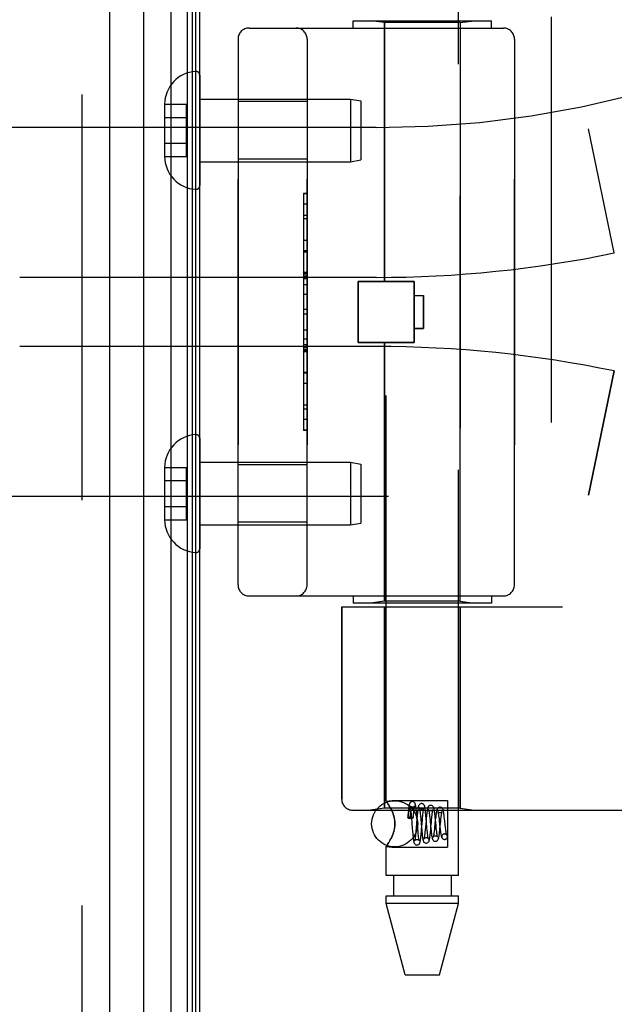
# Model space of a CAD drawing. Header units: inches. Extents: x 0 to 200, y 0 to 129.
# Tile 250 of 256: x 106.48 to 108.09, y 53.93 to 56.6. Entities that reach past the tile are written whole.
import ezdxf

# ---------------------------------------------------------------- set-up
doc = ezdxf.new("R2010")
doc.units = ezdxf.units.IN
doc.header["$LTSCALE"] = 11
doc.header["$MEASUREMENT"] = 0
doc.linetypes.add('HIDDEN', pattern=[0.2, 0.1, -0.1])
doc.layers.get('0').update_dxf_attribs({"linetype": 'CONTINUOUS'})
doc.layers.add('LEFTHAND_DOOR_ASSEMBLY', color=7, linetype='CONTINUOUS')
doc.layers.add('RIGHTHAND_DOOR_ASSEMBLY', color=7, linetype='CONTINUOUS')

msp = doc.modelspace()

# ---------------------------------------------------------------- linework, layer by layer
at = {"color": 3, "linetype": 'Continuous'}
msp.add_line((106.9639, 34.2898), (106.9639, 94.0818), dxfattribs=at)
at = {"layer": 'LEFTHAND_DOOR_ASSEMBLY', "color": 8, "linetype": 'HIDDEN'}
for p, q in [((106.6439, 93.8008), (106.6439, 34.5708)), ((107.9179, 56.6108), (107.9179, 55.0108)), ((107.3804, 56.6008), (107.7554, 56.6008)), ((107.3804, 56.5808), (107.3804, 56.6008)), ((107.4649, 56.5955), (107.4274, 56.6008)), ((107.6709, 56.5955), (107.4649, 56.5955)), ((107.4649, 55.8938), (107.4649, 56.5955)), ((107.6709, 56.5955), (107.7084, 56.6008)), ((107.6709, 55.0261), (107.6709, 56.5955)), ((107.7554, 56.5808), (107.7554, 56.6008)), ((107.0979, 56.5808), (107.7879, 56.5808)), ((107.0679, 56.5508), (107.0679, 55.0708)), ((107.2554, 55.0708), (107.2554, 56.5508)), ((107.8179, 56.5508), (107.8179, 55.0708)), ((107.2554, 56.3813), (107.0679, 56.3813)), ((107.4429, 56.3108), (106.0249, 56.3108)), ((108.0889, 55.9708), (108.0191, 56.3074)), ((107.2554, 56.2253), (107.0679, 56.2253)), ((107.2454, 56.1318), (107.2554, 56.1318)), ((107.2454, 56.1318), (107.2454, 55.4898)), ((107.2554, 56.1315), (107.2454, 56.1315)), ((107.2454, 56.0734), (107.2554, 56.0734)), ((107.2554, 56.0632), (107.2454, 56.0632)), ((107.2554, 56.0044), (107.2454, 56.0044)), ((107.2454, 55.9742), (107.2554, 55.9742)), ((107.2454, 55.9176), (107.2554, 55.9176)), ((107.2454, 55.9174), (107.2554, 55.9174)), ((107.2554, 55.9171), (107.2454, 55.9171)), ((107.4429, 55.9046), (106.4754, 55.9046)), ((107.3939, 55.8938), (107.5459, 55.8938)), ((107.3939, 55.7278), (107.3939, 55.8938)), ((107.5459, 55.7278), (107.5459, 55.8938)), ((107.2454, 55.8592), (107.2554, 55.8592)), ((107.5459, 55.8558), (107.5709, 55.8558)), ((107.5709, 55.8558), (107.5709, 55.7658)), ((107.2554, 55.8171), (107.2454, 55.8171)), ((107.5709, 55.7658), (107.5459, 55.7658)), ((107.2554, 55.7369), (107.2454, 55.7369)), ((107.4429, 55.7171), (106.4754, 55.7171)), ((107.2554, 55.7213), (107.2454, 55.7213)), ((107.2554, 55.7137), (107.2454, 55.7137)), ((107.2554, 55.7083), (107.2454, 55.7083)), ((107.2554, 55.7035), (107.2454, 55.7035)), ((107.3939, 55.7278), (107.5459, 55.7278)), ((107.4649, 55.0261), (107.4649, 55.7278)), ((108.0889, 55.6508), (108.0191, 55.3142)), ((107.2554, 55.6451), (107.2454, 55.6451)), ((107.2554, 55.5188), (107.2454, 55.5188)), ((107.2554, 55.4898), (107.2454, 55.4898)), ((107.2554, 55.3963), (107.0679, 55.3963)), ((107.4429, 55.3108), (106.0249, 55.3108)), ((107.2554, 55.2403), (107.0679, 55.2403)), ((107.0979, 55.0408), (107.7879, 55.0408)), ((107.3804, 55.0408), (107.3804, 55.0208)), ((107.7554, 55.0408), (107.7554, 55.0208)), ((107.3492, 55.0108), (107.9479, 55.0108)), ((107.3492, 55.0108), (107.3492, 54.4896)), ((107.7554, 55.0208), (107.3804, 55.0208)), ((107.4649, 55.0261), (107.4274, 55.0208)), ((107.6709, 55.0261), (107.4649, 55.0261)), ((107.4649, 55.0108), (107.4649, 54.4648)), ((107.6709, 55.0261), (107.7084, 55.0208)), ((107.6709, 55.0108), (107.6709, 54.4648)), ((107.3792, 54.4596), (109.4429, 54.4596)), ((107.4649, 54.4648), (107.4274, 54.4596)), ((107.6709, 54.4648), (107.4649, 54.4648)), ((107.6709, 54.4648), (107.7084, 54.4596))]:
    msp.add_line(p, q, dxfattribs=at)
for centre, radius, start, end in [((107.4429, 59.0859), 2.7751, 270, 316.1116), ((107.0979, 56.5508), 0.03, 90, 180), ((107.2254, 56.5508), 0.03, 0, 90), ((107.7879, 56.5508), 0.03, 0, 90), ((107.4429, 59.0859), 3.1814, 270, 281.7157), ((107.4429, 52.5357), 3.1814, 78.2843, 90), ((107.4429, 52.5357), 2.7751, 43.8884, 90), ((107.0979, 55.0708), 0.03, 180, 270), ((107.2254, 55.0708), 0.03, 270, 360), ((107.7879, 55.0708), 0.03, 270, 360), ((107.3792, 54.4896), 0.03, 180, 270)]:
    msp.add_arc(centre, radius, start, end, dxfattribs=at)
at = {"layer": 'RIGHTHAND_DOOR_ASSEMBLY', "color": 7, "linetype": 'Continuous'}
for p, q in [((106.8862, 34.5204), (106.8862, 93.8512)), ((106.9296, 93.8422), (106.9296, 34.5294)), ((106.9433, 93.8355), (106.9433, 34.5361)), ((106.811, 93.8228), (106.811, 34.5488)), ((106.952, 93.8331), (106.952, 34.5385))]:
    msp.add_line(p, q, dxfattribs=at)
at = {"layer": 'RIGHTHAND_DOOR_ASSEMBLY', "color": 8, "linetype": 'HIDDEN'}
for p, q in [((106.6439, 93.8008), (106.6439, 34.5708)), ((107.4699, 54.4843), (107.4699, 57.1308)), ((107.6659, 54.2828), (107.6659, 57.1308)), ((107.9179, 56.6108), (107.9179, 55.0108)), ((107.3804, 56.6008), (107.7554, 56.6008)), ((107.3804, 56.5808), (107.3804, 56.6008)), ((107.4649, 56.5955), (107.4274, 56.6008)), ((107.6709, 56.5955), (107.4649, 56.5955)), ((107.4649, 56.5955), (107.4649, 55.8938)), ((107.6709, 56.5955), (107.7084, 56.6008)), ((107.6709, 56.5955), (107.6709, 55.0261)), ((107.7554, 56.5808), (107.7554, 56.6008)), ((107.0979, 56.5808), (107.7879, 56.5808)), ((107.0679, 55.0708), (107.0679, 56.5508)), ((107.2554, 56.5508), (107.2554, 55.0708)), ((107.8179, 55.0708), (107.8179, 56.5508)), ((106.9639, 56.4532), (106.9639, 56.1534)), ((106.8684, 56.3744), (106.9284, 56.3744)), ((106.8684, 56.3744), (106.8684, 56.3733)), ((106.8684, 56.3733), (106.8684, 56.2333)), ((106.9284, 56.2322), (106.9284, 56.3744)), ((106.9639, 56.3883), (107.3731, 56.3883)), ((107.2554, 56.3813), (107.0679, 56.3813)), ((107.3731, 56.3883), (107.4014, 56.3833)), ((107.3731, 56.3883), (107.3731, 56.2183)), ((107.4014, 56.3833), (107.4014, 56.2233)), ((106.8684, 56.3383), (106.9284, 56.3383)), ((107.4429, 56.3108), (106.0249, 56.3108)), ((108.0889, 55.9708), (108.0191, 56.3074)), ((106.8684, 56.2683), (106.9284, 56.2683)), ((106.8684, 56.2333), (106.8684, 56.2322)), ((106.8684, 56.2322), (106.9284, 56.2322)), ((106.9639, 56.2183), (107.3731, 56.2183)), ((107.2554, 56.2253), (107.0679, 56.2253)), ((107.3731, 56.2183), (107.4014, 56.2233)), ((107.2554, 56.1318), (107.2454, 56.1318)), ((107.2454, 56.1318), (107.2454, 55.4899)), ((107.2554, 56.1028), (107.2454, 56.1028)), ((107.2554, 55.9765), (107.2454, 55.9765)), ((107.2554, 55.9181), (107.2454, 55.9181)), ((107.4429, 55.9046), (106.4754, 55.9046)), ((107.2554, 55.9133), (107.2454, 55.9133)), ((107.2554, 55.9079), (107.2454, 55.9079)), ((107.2554, 55.9003), (107.2454, 55.9003)), ((107.5459, 55.8938), (107.3939, 55.8938)), ((107.3939, 55.8938), (107.3939, 55.7278)), ((107.5459, 55.8938), (107.5459, 55.7278)), ((107.2554, 55.8847), (107.2454, 55.8847)), ((107.5459, 55.8558), (107.5709, 55.8558)), ((107.5709, 55.7658), (107.5709, 55.8558)), ((107.2554, 55.8045), (107.2454, 55.8045)), ((107.2454, 55.7624), (107.2554, 55.7624)), ((107.5459, 55.7658), (107.5709, 55.7658)), ((107.4429, 55.7171), (106.4754, 55.7171)), ((107.2554, 55.7045), (107.2454, 55.7045)), ((107.2454, 55.7042), (107.2554, 55.7042)), ((107.2454, 55.704), (107.2554, 55.704)), ((107.5459, 55.7278), (107.3939, 55.7278)), ((107.4649, 55.7278), (107.4649, 55.0261)), ((108.0191, 55.3142), (108.0889, 55.6508)), ((107.2454, 55.6474), (107.2554, 55.6474)), ((107.2554, 55.6172), (107.2454, 55.6172)), ((107.2554, 55.5584), (107.2454, 55.5584)), ((107.2454, 55.5482), (107.2554, 55.5482)), ((107.2554, 55.4901), (107.2454, 55.4901)), ((107.2454, 55.4899), (107.2554, 55.4899)), ((106.9639, 55.4682), (106.9639, 55.1684)), ((106.8684, 55.3894), (106.9284, 55.3894)), ((106.8684, 55.3894), (106.8684, 55.3883)), ((106.8684, 55.3883), (106.8684, 55.2483)), ((106.9284, 55.2472), (106.9284, 55.3894)), ((106.9639, 55.4033), (107.3731, 55.4033)), ((107.2554, 55.3963), (107.0679, 55.3963)), ((107.3731, 55.4033), (107.4014, 55.3983)), ((107.3731, 55.4033), (107.3731, 55.2333)), ((107.4014, 55.3983), (107.4014, 55.2383)), ((106.8684, 55.3533), (106.9284, 55.3533)), ((107.4429, 55.3108), (106.0249, 55.3108)), ((106.8684, 55.2833), (106.9284, 55.2833)), ((106.8684, 55.2483), (106.8684, 55.2472)), ((106.8684, 55.2472), (106.9284, 55.2472)), ((106.9639, 55.2333), (107.3731, 55.2333)), ((107.2554, 55.2403), (107.0679, 55.2403)), ((107.3731, 55.2333), (107.4014, 55.2383)), ((107.0979, 55.0408), (107.7879, 55.0408)), ((107.3804, 55.0408), (107.3804, 55.0208)), ((107.7554, 55.0408), (107.7554, 55.0208)), ((107.3492, 55.0108), (107.9479, 55.0108)), ((107.3492, 54.4896), (107.3492, 55.0108)), ((107.7554, 55.0208), (107.3804, 55.0208)), ((107.4649, 55.0261), (107.4274, 55.0208)), ((107.6709, 55.0261), (107.4649, 55.0261)), ((107.4649, 54.4648), (107.4649, 55.0108)), ((107.6709, 55.0261), (107.7084, 55.0208)), ((107.6709, 54.4648), (107.6709, 55.0108)), ((107.4699, 54.4843), (107.4859, 54.4863)), ((107.4699, 54.4843), (107.4703, 54.4838)), ((107.4712, 54.4825), (107.4727, 54.4804)), ((107.4748, 54.4773), (107.4774, 54.4734)), ((107.4859, 54.4863), (107.6359, 54.4863)), ((107.6359, 54.4863), (107.6359, 54.3593)), ((107.3792, 54.4596), (109.4429, 54.4596)), ((107.4649, 54.4648), (107.4274, 54.4596)), ((107.6709, 54.4648), (107.4649, 54.4648)), ((107.4831, 54.4631), (107.4859, 54.4567)), ((107.5291, 54.4475), (107.5285, 54.4394)), ((107.5296, 54.4526), (107.5291, 54.4475)), ((107.5296, 54.4459), (107.5298, 54.4479)), ((107.5298, 54.4479), (107.5301, 54.4496)), ((107.5301, 54.4496), (107.5303, 54.4511)), ((107.5349, 54.4577), (107.535, 54.4572)), ((107.535, 54.4572), (107.535, 54.4566)), ((107.535, 54.4566), (107.535, 54.4559)), ((107.535, 54.4559), (107.5351, 54.4552)), ((107.5351, 54.4552), (107.5351, 54.4543)), ((107.5351, 54.4543), (107.5351, 54.4534)), ((107.5351, 54.4534), (107.5352, 54.4524)), ((107.5352, 54.4524), (107.5352, 54.4512)), ((107.5352, 54.4512), (107.5352, 54.4499)), ((107.5352, 54.4499), (107.5352, 54.4484)), ((107.5352, 54.4484), (107.5352, 54.4459)), ((107.5374, 54.4515), (107.5378, 54.447)), ((107.5378, 54.447), (107.5384, 54.4396)), ((107.5438, 54.4447), (107.5442, 54.449)), ((107.5526, 54.4488), (107.5521, 54.4542)), ((107.5533, 54.4402), (107.5526, 54.4488)), ((107.5619, 54.453), (107.5623, 54.4491)), ((107.569, 54.4441), (107.5694, 54.4484)), ((107.6709, 54.4648), (107.7084, 54.4596)), ((107.5288, 54.4386), (107.5291, 54.4413)), ((107.5291, 54.4413), (107.5294, 54.4438)), ((107.5294, 54.4438), (107.5296, 54.4459)), ((107.5352, 54.4459), (107.5352, 54.443)), ((107.5352, 54.443), (107.5352, 54.4396)), ((107.5352, 54.4396), (107.5352, 54.437)), ((107.5359, 54.437), (107.5352, 54.437)), ((107.5434, 54.4393), (107.5438, 54.4447)), ((107.5534, 54.4373), (107.5512, 54.4109)), ((107.563, 54.4426), (107.5636, 54.4352)), ((107.5658, 54.406), (107.5681, 54.4343)), ((107.578, 54.4314), (107.5764, 54.4135)), ((107.5785, 54.4366), (107.5777, 54.445)), ((107.5786, 54.4375), (107.578, 54.4314)), ((107.5876, 54.4434), (107.5882, 54.4386)), ((107.5892, 54.428), (107.5901, 54.4193)), ((107.5914, 54.4144), (107.5924, 54.4257)), ((107.5924, 54.4257), (107.5932, 54.4337)), ((107.5932, 54.4337), (107.5936, 54.4387)), ((107.6032, 54.4327), (107.6011, 54.4123)), ((107.6029, 54.4402), (107.6024, 54.4455)), ((107.6035, 54.4346), (107.6029, 54.4402)), ((107.6051, 54.4178), (107.6035, 54.4346)), ((107.6127, 54.4405), (107.6132, 54.4362)), ((107.6158, 54.4096), (107.6179, 54.4298)), ((107.6179, 54.4298), (107.6184, 54.435)), ((107.6282, 54.4359), (107.6276, 54.4414)), ((107.6289, 54.43), (107.6282, 54.4359)), ((107.6298, 54.4211), (107.6289, 54.43)), ((107.6308, 54.4127), (107.6298, 54.4211)), ((107.5407, 54.4105), (107.5414, 54.4015)), ((107.5414, 54.4015), (107.5419, 54.3958)), ((107.5506, 54.403), (107.5501, 54.3981)), ((107.5512, 54.4109), (107.5506, 54.403)), ((107.5564, 54.4013), (107.5558, 54.4087)), ((107.5568, 54.3968), (107.5564, 54.4013)), ((107.5656, 54.4129), (107.5663, 54.4044)), ((107.5756, 54.4055), (107.5751, 54.4006)), ((107.5764, 54.4135), (107.5756, 54.4055)), ((107.5813, 54.4046), (107.5806, 54.4119)), ((107.5817, 54.4003), (107.5813, 54.4046)), ((107.5821, 54.3963), (107.5817, 54.4003)), ((107.5901, 54.4193), (107.5909, 54.4104)), ((107.5906, 54.4058), (107.5914, 54.4144)), ((107.5909, 54.4104), (107.5916, 54.4045)), ((107.6011, 54.4123), (107.6006, 54.4071)), ((107.6059, 54.4101), (107.6051, 54.4178)), ((107.6064, 54.4056), (107.6059, 54.4101)), ((107.6069, 54.4014), (107.6064, 54.4056)), ((107.6158, 54.4131), (107.6164, 54.4078)), ((107.627, 54.3952), (107.6283, 54.3953)), ((107.6284, 54.3953), (107.6271, 54.3951)), ((107.6314, 54.4077), (107.6308, 54.4127)), ((107.4859, 54.3889), (107.4831, 54.3825)), ((107.6284, 54.3803), (107.6298, 54.3805)), ((107.6284, 54.3803), (107.6298, 54.3804)), ((107.4699, 54.3614), (107.4859, 54.3593)), ((107.4699, 54.2828), (107.4699, 54.3614)), ((107.4859, 54.3593), (107.6359, 54.3593)), ((107.6659, 54.2828), (107.4699, 54.2828)), ((107.4894, 54.2828), (107.4894, 54.2278)), ((107.6464, 54.2828), (107.6464, 54.2278)), ((107.4699, 54.2278), (107.6659, 54.2278)), ((107.4699, 54.2069), (107.4699, 54.2278)), ((107.6659, 54.2069), (107.4699, 54.2069)), ((107.5214, 54.0128), (107.4699, 54.2069)), ((107.6144, 54.0128), (107.6659, 54.2069)), ((107.6659, 54.2069), (107.6659, 54.2278)), ((107.5214, 54.0128), (107.6144, 54.0128))]:
    msp.add_line(p, q, dxfattribs=at)
at = {"layer": 'RIGHTHAND_DOOR_ASSEMBLY', "color": 3, "linetype": 'Continuous'}
msp.add_line((106.7189, 93.8008), (106.7189, 34.5708), dxfattribs=at)
at = {"layer": 'RIGHTHAND_DOOR_ASSEMBLY', "color": 8, "linetype": 'HIDDEN'}
for points in [[(107.4859, 54.4567), (107.4831, 54.4631), (107.4802, 54.4686), (107.4774, 54.4734), (107.4748, 54.4773), (107.4727, 54.4804), (107.4712, 54.4825), (107.4703, 54.4838)], [(107.5409, 54.4828), (107.54, 54.4828), (107.5382, 54.4823), (107.5365, 54.4814), (107.5352, 54.4803), (107.5343, 54.4792), (107.5337, 54.4782), (107.5332, 54.4773), (107.5329, 54.4764), (107.5326, 54.4755), (107.5324, 54.4745), (107.5322, 54.4735), (107.5319, 54.4724), (107.5317, 54.4712), (107.5315, 54.4699), (107.5313, 54.4685), (107.5311, 54.4669), (107.5309, 54.4652), (107.5307, 54.4634), (107.5304, 54.4615), (107.5302, 54.4595), (107.53, 54.4573), (107.5296, 54.4526)], [(107.5521, 54.4542), (107.5518, 54.4567), (107.5516, 54.4592), (107.5513, 54.4615), (107.5511, 54.4636), (107.5509, 54.4656), (107.5506, 54.4674), (107.5504, 54.469), (107.5502, 54.4705), (107.5499, 54.4719), (107.5497, 54.4731), (107.5494, 54.4742), (107.5492, 54.4752), (107.5489, 54.4762), (107.5486, 54.4772), (107.5481, 54.4781), (107.5475, 54.4792), (107.5466, 54.4803), (107.5453, 54.4814), (107.5436, 54.4823), (107.5417, 54.4828), (107.5409, 54.4828)], [(107.5659, 54.4778), (107.5649, 54.4777), (107.563, 54.4772), (107.5613, 54.4763), (107.5599, 54.4751), (107.559, 54.4739), (107.5584, 54.4728), (107.558, 54.4718), (107.5577, 54.4708), (107.5574, 54.4698), (107.5571, 54.4687), (107.5569, 54.4675), (107.5566, 54.4662), (107.5564, 54.4648), (107.5561, 54.4632), (107.5559, 54.4615), (107.5556, 54.4596), (107.5554, 54.4576), (107.5552, 54.4555), (107.5549, 54.4532), (107.5547, 54.4508), (107.5542, 54.4457)], [(107.5769, 54.4528), (107.5766, 54.4553), (107.5764, 54.4576), (107.5761, 54.4597), (107.5758, 54.4617), (107.5756, 54.4635), (107.5753, 54.4651), (107.5751, 54.4666), (107.5748, 54.4679), (107.5745, 54.4691), (107.5743, 54.4702), (107.5739, 54.4712), (107.5736, 54.4722), (107.5731, 54.4732), (107.5724, 54.4743), (107.5715, 54.4754), (107.5701, 54.4765), (107.5684, 54.4773), (107.5666, 54.4778), (107.5659, 54.4778)], [(107.4859, 54.4567), (107.4876, 54.4525), (107.4891, 54.4481), (107.4905, 54.4435), (107.4916, 54.4387), (107.4925, 54.4336), (107.4931, 54.4282), (107.4933, 54.4228), (107.4931, 54.4174), (107.4925, 54.4121), (107.4916, 54.407), (107.4905, 54.4022), (107.4891, 54.3976), (107.4876, 54.3931), (107.4859, 54.3889)], [(107.4859, 54.3889), (107.4884, 54.3955), (107.4905, 54.4022), (107.492, 54.4091), (107.493, 54.416), (107.4933, 54.4229), (107.493, 54.4298), (107.492, 54.4367), (107.4905, 54.4435), (107.4884, 54.4502), (107.4859, 54.4567)], [(107.5303, 54.4511), (107.5305, 54.4525), (107.5306, 54.4531), (107.5307, 54.4537), (107.5307, 54.4543), (107.5308, 54.4548), (107.5309, 54.4553), (107.531, 54.4558), (107.5311, 54.4562), (107.5312, 54.4566), (107.5312, 54.457), (107.5313, 54.4574), (107.5314, 54.4577), (107.5314, 54.458), (107.5315, 54.4584), (107.5316, 54.4586), (107.5316, 54.4589), (107.5317, 54.4592), (107.5318, 54.4594), (107.5318, 54.4597), (107.5319, 54.4599), (107.532, 54.4601), (107.532, 54.4603), (107.5321, 54.4605), (107.5322, 54.4607), (107.5322, 54.4609), (107.5323, 54.4611), (107.5324, 54.4613), (107.5324, 54.4615), (107.5325, 54.4616), (107.5326, 54.4618), (107.5326, 54.4619), (107.5327, 54.4621), (107.5328, 54.4622), (107.5328, 54.4623), (107.5329, 54.4624), (107.533, 54.4625), (107.5331, 54.4626), (107.5331, 54.4627), (107.5332, 54.4628), (107.5333, 54.4628), (107.5334, 54.4628), (107.5335, 54.4629), (107.5336, 54.4628), (107.5338, 54.4627), (107.5339, 54.4626), (107.534, 54.4624), (107.5341, 54.4622), (107.5342, 54.4621), (107.5343, 54.4619), (107.5343, 54.4617), (107.5344, 54.4616), (107.5344, 54.4614), (107.5344, 54.4613), (107.5345, 54.4612), (107.5345, 54.461), (107.5345, 54.4609), (107.5345, 54.4608), (107.5346, 54.4606), (107.5346, 54.4605), (107.5346, 54.4604), (107.5346, 54.4603), (107.5346, 54.4601), (107.5347, 54.46), (107.5347, 54.4599), (107.5347, 54.4597), (107.5347, 54.4596), (107.5347, 54.4594), (107.5348, 54.4593), (107.5348, 54.4591), (107.5348, 54.4589), (107.5348, 54.4587), (107.5348, 54.4585), (107.5349, 54.4583), (107.5349, 54.4581), (107.5349, 54.4579), (107.5349, 54.4577)], [(107.5409, 54.4678), (107.5397, 54.4679), (107.5382, 54.4683), (107.5369, 54.469), (107.536, 54.4698), (107.5353, 54.4705), (107.5349, 54.4711), (107.5348, 54.4714), (107.5347, 54.4715)], [(107.5347, 54.4715), (107.5347, 54.4715), (107.5348, 54.4714), (107.5348, 54.4711), (107.5349, 54.4707), (107.5351, 54.4701), (107.5352, 54.4694), (107.5354, 54.4685), (107.5355, 54.4675), (107.5357, 54.4665), (107.5359, 54.4652), (107.536, 54.4639), (107.5362, 54.4625), (107.5364, 54.4609), (107.5366, 54.4593), (107.5368, 54.4575)], [(107.5368, 54.4575), (107.5372, 54.4536), (107.5374, 54.4515)], [(107.547, 54.4714), (107.547, 54.4715), (107.547, 54.4715), (107.547, 54.4714), (107.5468, 54.4711), (107.5464, 54.4704), (107.5456, 54.4697), (107.5445, 54.4689), (107.5431, 54.4682), (107.5416, 54.4678), (107.5409, 54.4678)], [(107.5442, 54.449), (107.5446, 54.4531), (107.5448, 54.455)], [(107.5448, 54.455), (107.5451, 54.4586), (107.5453, 54.4603), (107.5455, 54.4618), (107.5456, 54.4633), (107.5458, 54.4646), (107.546, 54.4659), (107.5461, 54.467), (107.5463, 54.468), (107.5465, 54.4689), (107.5466, 54.4697), (107.5467, 54.4703), (107.5468, 54.4709), (107.5469, 54.4712), (107.547, 54.4714)], [(107.5659, 54.4628), (107.5648, 54.4629), (107.5633, 54.4633), (107.5621, 54.4639), (107.5611, 54.4647), (107.5604, 54.4654), (107.56, 54.466), (107.5598, 54.4663), (107.5598, 54.4664)], [(107.5598, 54.4664), (107.5598, 54.4664), (107.5599, 54.4663), (107.5599, 54.4659), (107.5601, 54.4654), (107.5602, 54.4648), (107.5604, 54.464), (107.5606, 54.463), (107.5607, 54.462), (107.5609, 54.4608), (107.5611, 54.4594), (107.5613, 54.458), (107.5615, 54.4564), (107.5617, 54.4548), (107.5619, 54.453)], [(107.5623, 54.4491), (107.5627, 54.4449), (107.563, 54.4426)], [(107.5718, 54.466), (107.5719, 54.4662), (107.5719, 54.4664), (107.5719, 54.4664), (107.5718, 54.4661), (107.5714, 54.4655), (107.5707, 54.4647), (107.5695, 54.4639), (107.5681, 54.4632), (107.5665, 54.4628), (107.5659, 54.4628)], [(107.5694, 54.4484), (107.5698, 54.4524), (107.57, 54.4542), (107.5702, 54.456), (107.5704, 54.4576), (107.5706, 54.4591), (107.5708, 54.4604), (107.571, 54.4617), (107.5712, 54.4628), (107.5713, 54.4638), (107.5715, 54.4647), (107.5716, 54.4654), (107.5718, 54.4659), (107.5718, 54.466)], [(107.5777, 54.445), (107.5774, 54.4477), (107.5769, 54.4528)], [(107.5909, 54.4728), (107.5899, 54.4727), (107.588, 54.4722), (107.5862, 54.4713), (107.5849, 54.4701), (107.584, 54.4689), (107.5834, 54.4677), (107.5829, 54.4666), (107.5825, 54.4655), (107.5822, 54.4643), (107.5819, 54.463), (107.5816, 54.4615), (107.5813, 54.4599), (107.581, 54.4581), (107.5807, 54.4561), (107.5804, 54.4539), (107.5801, 54.4515), (107.5798, 54.449), (107.5795, 54.4463), (107.5792, 54.4435), (107.5786, 54.4375)], [(107.5908, 54.4578), (107.5898, 54.4579), (107.5884, 54.4583), (107.5871, 54.4589), (107.5862, 54.4596), (107.5855, 54.4603), (107.5851, 54.4609), (107.5849, 54.4612), (107.5849, 54.4612)], [(107.5849, 54.4612), (107.5849, 54.4612), (107.585, 54.4611), (107.5851, 54.4607), (107.5852, 54.4601), (107.5854, 54.4594), (107.5856, 54.4585), (107.5858, 54.4574), (107.586, 54.4561), (107.5862, 54.4548), (107.5864, 54.4532), (107.5867, 54.4515), (107.5869, 54.4497), (107.5871, 54.4477), (107.5874, 54.4456), (107.5876, 54.4434)], [(107.5967, 54.4608), (107.5967, 54.4611), (107.5968, 54.4613), (107.5968, 54.4613), (107.5966, 54.461), (107.5962, 54.4604), (107.5955, 54.4596), (107.5944, 54.4588), (107.593, 54.4582), (107.5914, 54.4578), (107.5908, 54.4578)], [(107.6024, 54.4455), (107.6021, 54.448), (107.6018, 54.4504), (107.6015, 54.4527), (107.6012, 54.4549), (107.6009, 54.4569), (107.6007, 54.4587), (107.6004, 54.4604), (107.6001, 54.4619), (107.5998, 54.4633), (107.5995, 54.4645), (107.5992, 54.4657), (107.5988, 54.4668), (107.5983, 54.4679), (107.5976, 54.4691), (107.5967, 54.4702), (107.5953, 54.4714), (107.5936, 54.4723), (107.5917, 54.4728), (107.5909, 54.4728)], [(107.5936, 54.4387), (107.5941, 54.4433), (107.5944, 54.4455), (107.5946, 54.4475), (107.5948, 54.4494), (107.595, 54.4512), (107.5953, 54.4529), (107.5955, 54.4544), (107.5957, 54.4559), (107.5959, 54.4571), (107.5961, 54.4582), (107.5963, 54.4592), (107.5965, 54.46), (107.5966, 54.4606), (107.5967, 54.4608)], [(107.6159, 54.4678), (107.6149, 54.4677), (107.6129, 54.4672), (107.6112, 54.4663), (107.6098, 54.465), (107.6089, 54.4638), (107.6083, 54.4627), (107.6078, 54.4615), (107.6074, 54.4604), (107.607, 54.4591), (107.6067, 54.4578), (107.6064, 54.4563), (107.6061, 54.4546), (107.6058, 54.4527), (107.6054, 54.4507), (107.6051, 54.4485), (107.6048, 54.4462), (107.6045, 54.4437), (107.6042, 54.4411), (107.6039, 54.4384), (107.6032, 54.4327)], [(107.6158, 54.4528), (107.6152, 54.4528), (107.6137, 54.4532), (107.6124, 54.4538), (107.6113, 54.4545), (107.6106, 54.4552), (107.6102, 54.4557), (107.6101, 54.456), (107.61, 54.4561)], [(107.61, 54.4561), (107.6101, 54.4559), (107.6102, 54.4555), (107.6104, 54.4549), (107.6106, 54.4542), (107.6108, 54.4532), (107.611, 54.4521), (107.6112, 54.4509), (107.6114, 54.4495), (107.6117, 54.4479), (107.6119, 54.4463), (107.6122, 54.4445), (107.6124, 54.4426), (107.6127, 54.4405)], [(107.6215, 54.4554), (107.6215, 54.4558), (107.6217, 54.4561), (107.6217, 54.4561), (107.6215, 54.4559), (107.6211, 54.4553), (107.6204, 54.4546), (107.6193, 54.4538), (107.6179, 54.4531), (107.6164, 54.4528), (107.6158, 54.4528)], [(107.6276, 54.4414), (107.6272, 54.4439), (107.6269, 54.4463), (107.6266, 54.4486), (107.6263, 54.4507), (107.626, 54.4527), (107.6257, 54.4544), (107.6254, 54.456), (107.6251, 54.4575), (107.6248, 54.4588), (107.6244, 54.46), (107.6241, 54.4611), (107.6237, 54.4621), (107.6232, 54.4632), (107.6225, 54.4643), (107.6215, 54.4654), (107.6202, 54.4665), (107.6185, 54.4673), (107.6166, 54.4678), (107.6159, 54.4678)], [(107.6184, 54.435), (107.619, 54.4398), (107.6193, 54.442), (107.6195, 54.4441), (107.6198, 54.446), (107.62, 54.4478), (107.6203, 54.4495), (107.6205, 54.451), (107.6208, 54.4523), (107.621, 54.4535), (107.6212, 54.4544), (107.6214, 54.4552), (107.6215, 54.4554)], [(107.5285, 54.4394), (107.5285, 54.4397), (107.529, 54.4402), (107.5299, 54.4407), (107.5311, 54.4411), (107.5325, 54.4414), (107.5341, 54.4416), (107.5359, 54.4417)], [(107.5288, 54.4386), (107.5285, 54.4392), (107.5285, 54.4394)], [(107.5288, 54.4386), (107.5305, 54.4382), (107.5321, 54.4379), (107.5337, 54.4374), (107.5352, 54.437)], [(107.5359, 54.4417), (107.5379, 54.4416), (107.5397, 54.4413), (107.5412, 54.441), (107.5424, 54.4405), (107.5431, 54.4399), (107.5434, 54.4393), (107.5434, 54.4393)], [(107.5434, 54.4393), (107.5431, 54.4387), (107.5424, 54.4382), (107.5412, 54.4377), (107.5397, 54.4373), (107.5379, 54.4371), (107.5359, 54.437)], [(107.5384, 54.4396), (107.5395, 54.4256), (107.5397, 54.4226), (107.5407, 54.4105)], [(107.5558, 54.4087), (107.5547, 54.4225), (107.5533, 54.4402)], [(107.5542, 54.4457), (107.5539, 54.443), (107.5534, 54.4373)], [(107.5636, 54.4352), (107.5646, 54.4244), (107.5656, 54.4129)], [(107.5681, 54.4343), (107.5688, 54.4417), (107.569, 54.4441)], [(107.5806, 54.4119), (107.5794, 54.4253), (107.5785, 54.4366)], [(107.5882, 54.4386), (107.5889, 54.4308), (107.5892, 54.428)], [(107.6132, 54.4362), (107.614, 54.4289), (107.6143, 54.4264)], [(107.6143, 54.4264), (107.6149, 54.4211), (107.6158, 54.4131)], [(107.5419, 54.3958), (107.5422, 54.3932), (107.5424, 54.3906), (107.5427, 54.3882), (107.5429, 54.3859), (107.5432, 54.3838), (107.5434, 54.3818), (107.5437, 54.3801), (107.5439, 54.3784), (107.5442, 54.3769), (107.5444, 54.3756), (107.5447, 54.3744), (107.5449, 54.3733), (107.5452, 54.3723), (107.5455, 54.3713), (107.5459, 54.3703), (107.5465, 54.3692), (107.5474, 54.3681), (107.5487, 54.3669), (107.5505, 54.3659), (107.5524, 54.3654), (107.5534, 54.3653)], [(107.5501, 54.3981), (107.5497, 54.3938), (107.5495, 54.3917), (107.5493, 54.3898), (107.5491, 54.388), (107.5489, 54.3863), (107.5487, 54.3848), (107.5485, 54.3833), (107.5483, 54.382), (107.5481, 54.3808), (107.548, 54.3798), (107.5478, 54.3789), (107.5476, 54.3781), (107.5475, 54.3775), (107.5474, 54.377), (107.5473, 54.3769)], [(107.5534, 54.3653), (107.5541, 54.3653), (107.5559, 54.3658), (107.5576, 54.3666), (107.559, 54.3677), (107.5599, 54.3688), (107.5606, 54.3698), (107.561, 54.3708), (107.5614, 54.3718), (107.5617, 54.3728), (107.562, 54.3739), (107.5622, 54.3751), (107.5625, 54.3764), (107.5627, 54.3778), (107.563, 54.3794), (107.5632, 54.3812), (107.5635, 54.3831), (107.5637, 54.3852), (107.564, 54.3874), (107.5643, 54.3898), (107.5645, 54.3923), (107.565, 54.3976)], [(107.5574, 54.3908), (107.557, 54.3947), (107.5568, 54.3968)], [(107.565, 54.3976), (107.5653, 54.4004), (107.5658, 54.406)], [(107.5663, 54.4044), (107.5666, 54.4017), (107.5671, 54.3965)], [(107.5671, 54.3965), (107.5674, 54.3941), (107.5677, 54.3918), (107.5679, 54.3896), (107.5682, 54.3876), (107.5684, 54.3857), (107.5687, 54.384), (107.569, 54.3824), (107.5692, 54.381), (107.5695, 54.3797), (107.5698, 54.3785), (107.5701, 54.3774), (107.5705, 54.3764), (107.5709, 54.3753), (107.5715, 54.3742), (107.5724, 54.373), (107.5738, 54.3718), (107.5755, 54.3709), (107.5774, 54.3704), (107.5784, 54.3703)], [(107.5751, 54.4006), (107.5746, 54.3962), (107.5744, 54.3942), (107.5742, 54.3924), (107.574, 54.3906), (107.5737, 54.389), (107.5735, 54.3876), (107.5733, 54.3863), (107.5731, 54.3851), (107.5729, 54.3841), (107.5728, 54.3833), (107.5726, 54.3826), (107.5726, 54.3824)], [(107.5784, 54.3703), (107.5791, 54.3703), (107.5809, 54.3707), (107.5826, 54.3716), (107.584, 54.3726), (107.5849, 54.3738), (107.5856, 54.3749), (107.5861, 54.376), (107.5865, 54.377), (107.5868, 54.3782), (107.5872, 54.3794), (107.5875, 54.3808), (107.5877, 54.3823), (107.588, 54.384), (107.5883, 54.3859), (107.5886, 54.3879), (107.5889, 54.3901), (107.5892, 54.3925), (107.5895, 54.395), (107.5898, 54.3976), (107.59, 54.4003), (107.5906, 54.4058)], [(107.5844, 54.3818), (107.5844, 54.3818), (107.5843, 54.3821), (107.5842, 54.3825), (107.584, 54.3831), (107.5839, 54.3838), (107.5837, 54.3847), (107.5835, 54.3857), (107.5833, 54.3868), (107.5831, 54.3881), (107.5829, 54.3895), (107.5827, 54.391), (107.5825, 54.3927), (107.5823, 54.3944), (107.5821, 54.3963)], [(107.5916, 54.4045), (107.5919, 54.4016), (107.5922, 54.3989), (107.5925, 54.3962), (107.5929, 54.3937), (107.5932, 54.3914), (107.5935, 54.3893), (107.5938, 54.3874), (107.5942, 54.3857), (107.5945, 54.3842), (107.5949, 54.3828), (107.5953, 54.3816), (107.5958, 54.3804), (107.5965, 54.3792), (107.5974, 54.378), (107.5987, 54.3768), (107.6004, 54.3759), (107.6024, 54.3754), (107.6034, 54.3753)], [(107.6006, 54.4071), (107.6, 54.4024), (107.5998, 54.4002), (107.5995, 54.3982), (107.5992, 54.3963), (107.599, 54.3946), (107.5988, 54.393), (107.5985, 54.3916), (107.5983, 54.3904), (107.5981, 54.3893), (107.5979, 54.3884), (107.5977, 54.3877), (107.5976, 54.3875)], [(107.6034, 54.3753), (107.6042, 54.3753), (107.606, 54.3758), (107.6077, 54.3766), (107.6091, 54.3778), (107.6101, 54.3789), (107.6108, 54.3801), (107.6112, 54.3812), (107.6116, 54.3823), (107.612, 54.3834), (107.6123, 54.3847), (107.6126, 54.3861), (107.6129, 54.3877), (107.6133, 54.3895), (107.6136, 54.3915), (107.6139, 54.3936), (107.6142, 54.3959), (107.6145, 54.3984), (107.6148, 54.4011), (107.6152, 54.4039), (107.6158, 54.4096)], [(107.6092, 54.3871), (107.6092, 54.387), (107.6093, 54.3869), (107.6092, 54.387), (107.6091, 54.3873), (107.609, 54.3879), (107.6088, 54.3886), (107.6086, 54.3894), (107.6084, 54.3904), (107.6082, 54.3916), (107.608, 54.3929), (107.6078, 54.3944), (107.6076, 54.3959), (107.6073, 54.3976), (107.6071, 54.3995), (107.6069, 54.4014)], [(107.6164, 54.4078), (107.6167, 54.4053), (107.617, 54.4029), (107.6174, 54.4005), (107.6177, 54.3983), (107.618, 54.3962), (107.6183, 54.3942), (107.6187, 54.3924), (107.619, 54.3908), (107.6194, 54.3893), (107.6198, 54.3879), (107.6202, 54.3867), (107.6207, 54.3855), (107.6214, 54.3842), (107.6224, 54.383), (107.6238, 54.3818), (107.6255, 54.3808), (107.6275, 54.3804), (107.6284, 54.3803)], [(107.6271, 54.3951), (107.6264, 54.395), (107.6247, 54.3943), (107.6231, 54.3931), (107.6219, 54.3916), (107.6212, 54.3897), (107.621, 54.3878), (107.6212, 54.3859), (107.6219, 54.3841), (107.6231, 54.3825), (107.6247, 54.3813), (107.6264, 54.3806), (107.6284, 54.3803)], [(107.6283, 54.3953), (107.6292, 54.3952), (107.6309, 54.3948), (107.6322, 54.394), (107.6332, 54.3932), (107.6338, 54.3926), (107.634, 54.3922)], [(107.6298, 54.3805), (107.6304, 54.3806), (107.6322, 54.3813), (107.6337, 54.3825), (107.6349, 54.3841), (107.6356, 54.3859), (107.6359, 54.3878), (107.6356, 54.3897), (107.6349, 54.3916), (107.6337, 54.3931), (107.6322, 54.3943), (107.6304, 54.395), (107.6284, 54.3953)], [(107.634, 54.3922), (107.634, 54.3922), (107.6341, 54.392), (107.634, 54.3922), (107.6339, 54.3926), (107.6337, 54.3932), (107.6335, 54.3941), (107.6333, 54.3952), (107.633, 54.3964), (107.6328, 54.3978), (107.6325, 54.3995), (107.6323, 54.4013), (107.632, 54.4032), (107.6317, 54.4054), (107.6314, 54.4077)], [(107.4802, 54.377), (107.4774, 54.3722), (107.4748, 54.3683), (107.4727, 54.3652), (107.4712, 54.3631), (107.4703, 54.3618)], [(107.4727, 54.3652), (107.4748, 54.3683), (107.4774, 54.3722)], [(107.4802, 54.377), (107.4831, 54.3825), (107.4859, 54.3889)], [(107.5473, 54.3769), (107.5473, 54.3768), (107.5473, 54.3767), (107.5473, 54.3768), (107.5475, 54.3771), (107.5479, 54.3777), (107.5485, 54.3784), (107.5495, 54.3791), (107.5508, 54.3798), (107.5523, 54.3802), (107.5534, 54.3803)], [(107.5534, 54.3803), (107.5544, 54.3802), (107.5562, 54.3797), (107.5576, 54.3789), (107.5586, 54.3779), (107.5592, 54.3772), (107.5594, 54.3768), (107.5595, 54.3766), (107.5595, 54.3767)], [(107.5595, 54.3767), (107.5595, 54.3767), (107.5594, 54.3769), (107.5593, 54.3774), (107.5592, 54.3779), (107.559, 54.3786), (107.5588, 54.3795), (107.5587, 54.3805), (107.5585, 54.3816), (107.5583, 54.3828), (107.5581, 54.3842), (107.558, 54.3857), (107.5578, 54.3873), (107.5576, 54.389), (107.5574, 54.3908)], [(107.5726, 54.3824), (107.5725, 54.3822), (107.5724, 54.3819), (107.5724, 54.3818), (107.5724, 54.3819), (107.5727, 54.3824), (107.5732, 54.383), (107.5742, 54.3839), (107.5755, 54.3847), (107.5771, 54.3852), (107.5783, 54.3853)], [(107.5784, 54.3853), (107.5793, 54.3852), (107.5811, 54.3847), (107.5825, 54.3839), (107.5835, 54.383), (107.584, 54.3824), (107.5843, 54.3819), (107.5844, 54.3817), (107.5844, 54.3818)], [(107.5976, 54.3875), (107.5976, 54.3872), (107.5975, 54.387), (107.5975, 54.3869), (107.5976, 54.3872), (107.5979, 54.3877), (107.5986, 54.3884), (107.5995, 54.3891), (107.6008, 54.3898), (107.6022, 54.3902), (107.6033, 54.3903)], [(107.6033, 54.3903), (107.6043, 54.3902), (107.606, 54.3897), (107.6075, 54.3889), (107.6084, 54.388), (107.609, 54.3874), (107.6092, 54.3871)], [(107.4699, 54.3614), (107.4703, 54.3618), (107.4712, 54.3631)]]:
    msp.add_lwpolyline(points, dxfattribs=at)
msp.add_circle((107.4929, 54.4228), 0.0625, dxfattribs=at)
for centre, radius, start, end in [((107.4429, 59.0859), 2.7751, 270, 316.1116), ((107.0979, 56.5508), 0.03, 90, 180), ((107.2254, 56.5508), 0.03, 0, 90), ((107.7879, 56.5508), 0.03, 0, 90), ((106.9584, 56.3733), 0.09, 93.2246, 179.328), ((106.9539, 56.4532), 0.01, 360, 93.2246), ((106.9584, 56.2333), 0.09, 180.672, 266.7754), ((106.9539, 56.1534), 0.01, 266.7754, 0), ((107.4429, 59.0859), 3.1814, 270, 281.7157), ((107.4429, 52.5357), 3.1814, 78.2843, 90), ((106.9584, 55.3883), 0.09, 93.2246, 179.328), ((106.9539, 55.4682), 0.01, 360, 93.2246), ((107.4429, 52.5357), 2.7751, 43.8884, 90), ((106.9584, 55.2483), 0.09, 180.672, 266.7754), ((106.9539, 55.1684), 0.01, 266.7754, 0), ((107.0979, 55.0708), 0.03, 180, 270), ((107.2254, 55.0708), 0.03, 270, 360), ((107.7879, 55.0708), 0.03, 270, 360), ((107.3792, 54.4896), 0.03, 180, 270)]:
    msp.add_arc(centre, radius, start, end, dxfattribs=at)

doc.saveas('drawing.dxf')
